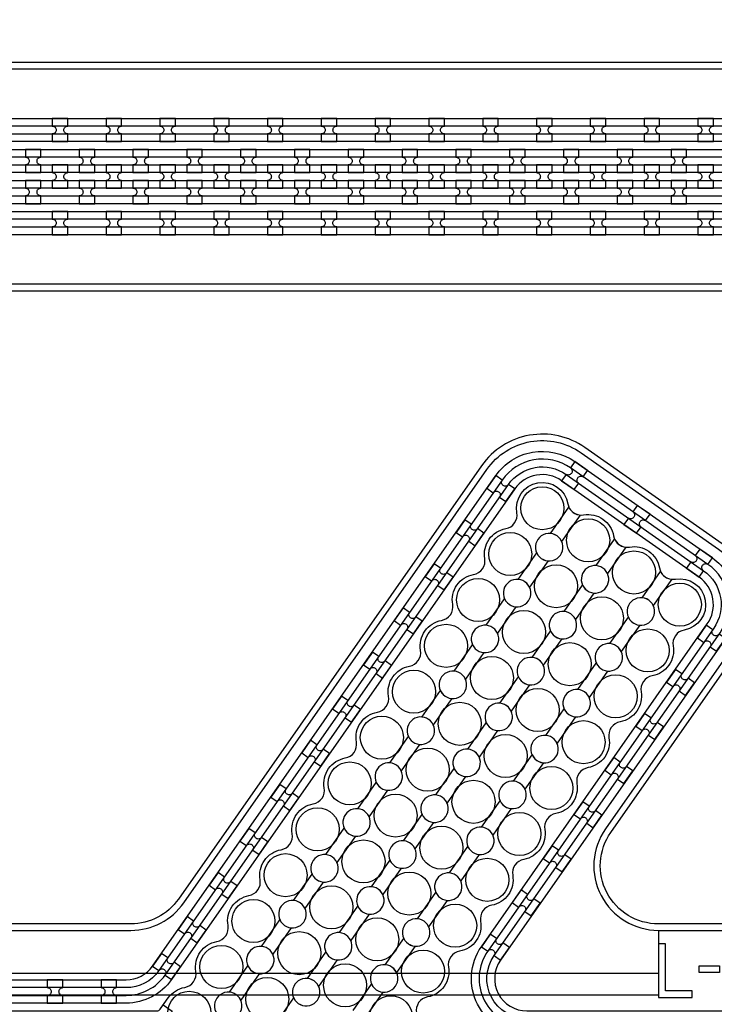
# Model space of a CAD drawing. Extents: x -63500 to 63500, y -63500 to 63500.
# Tile 182 of 256: x -19362 to -16134, y 25807 to 30378. Entities that reach past the tile are written whole.
import ezdxf

# ---------------------------------------------------------------- set-up
doc = ezdxf.new("R2010")
doc.units = 13
doc.header["$MEASUREMENT"] = 0
for name, color, linetype in [('1_Metal', 2, 'Continuous'), ('2_Electrodes', 5, 'Continuous'), ('3_Outline', 4, 'Continuous')]:
    doc.layers.add(name, color=color, linetype=linetype)

msp = doc.modelspace()

# ---------------------------------------------------------------- linework, layer by layer
for p, q in [((-16394.3, 26150), (-16394.3, 25950)), ((-16394.3, 25950), (-23944.8, 25950)), ((-16394.3, 25950), (-16394.3, 25850)), ((-24415.8, 25850), (-16394.3, 25850))]:
    msp.add_line(p, q)
for radius in [50000, 47500, 45000]:
    msp.add_circle((0, 0), radius)
at = {"layer": '1_Metal'}
for points in [[(-50000, 0, -1), (50000, 0), (51000, 0, 1), (-51000, 0)], [(-19138.6, 29920), (-19210.6, 29920), (-19210.6, 29884, -0.414214), (-19192.6, 29866), (-19192.6, 29866, -0.414214), (-19210.6, 29848), (-19210.6, 29812), (-19138.6, 29812), (-19138.6, 29848, -0.414214), (-19156.6, 29866), (-19156.6, 29866, -0.414214), (-19138.6, 29884)], [(-18888.6, 29920), (-18960.6, 29920), (-18960.6, 29884, -0.414214), (-18942.6, 29866), (-18942.6, 29866, -0.414214), (-18960.6, 29848), (-18960.6, 29812), (-18888.6, 29812), (-18888.6, 29848, -0.414214), (-18906.6, 29866), (-18906.6, 29866, -0.414214), (-18888.6, 29884)], [(-18638.6, 29920), (-18710.6, 29920), (-18710.6, 29884, -0.414214), (-18692.6, 29866), (-18692.6, 29866, -0.414214), (-18710.6, 29848), (-18710.6, 29812), (-18638.6, 29812), (-18638.6, 29848, -0.414214), (-18656.6, 29866), (-18656.6, 29866, -0.414214), (-18638.6, 29884)], [(-18388.6, 29920), (-18460.6, 29920), (-18460.6, 29884, -0.414214), (-18442.6, 29866), (-18442.6, 29866, -0.414214), (-18460.6, 29848), (-18460.6, 29812), (-18388.6, 29812), (-18388.6, 29848, -0.414214), (-18406.6, 29866), (-18406.6, 29866, -0.414214), (-18388.6, 29884)], [(-18138.6, 29920), (-18210.6, 29920), (-18210.6, 29884, -0.414214), (-18192.6, 29866), (-18192.6, 29866, -0.414214), (-18210.6, 29848), (-18210.6, 29812), (-18138.6, 29812), (-18138.6, 29848, -0.414214), (-18156.6, 29866), (-18156.6, 29866, -0.414214), (-18138.6, 29884)], [(-17888.6, 29920), (-17960.6, 29920), (-17960.6, 29884, -0.414214), (-17942.6, 29866), (-17942.6, 29866, -0.414214), (-17960.6, 29848), (-17960.6, 29812), (-17888.6, 29812), (-17888.6, 29848, -0.414214), (-17906.6, 29866), (-17906.6, 29866, -0.414214), (-17888.6, 29884)], [(-17638.6, 29920), (-17710.6, 29920), (-17710.6, 29884, -0.414214), (-17692.6, 29866), (-17692.6, 29866, -0.414214), (-17710.6, 29848), (-17710.6, 29812), (-17638.6, 29812), (-17638.6, 29848, -0.414214), (-17656.6, 29866), (-17656.6, 29866, -0.414214), (-17638.6, 29884)], [(-17388.6, 29920), (-17460.6, 29920), (-17460.6, 29884, -0.414214), (-17442.6, 29866), (-17442.6, 29866, -0.414214), (-17460.6, 29848), (-17460.6, 29812), (-17388.6, 29812), (-17388.6, 29848, -0.414214), (-17406.6, 29866), (-17406.6, 29866, -0.414214), (-17388.6, 29884)], [(-17138.6, 29920), (-17210.6, 29920), (-17210.6, 29884, -0.414214), (-17192.6, 29866), (-17192.6, 29866, -0.414214), (-17210.6, 29848), (-17210.6, 29812), (-17138.6, 29812), (-17138.6, 29848, -0.414214), (-17156.6, 29866), (-17156.6, 29866, -0.414214), (-17138.6, 29884)], [(-16888.6, 29920), (-16960.6, 29920), (-16960.6, 29884, -0.414214), (-16942.6, 29866), (-16942.6, 29866, -0.414214), (-16960.6, 29848), (-16960.6, 29812), (-16888.6, 29812), (-16888.6, 29848, -0.414214), (-16906.6, 29866), (-16906.6, 29866, -0.414214), (-16888.6, 29884)], [(-16638.6, 29920), (-16710.6, 29920), (-16710.6, 29884, -0.414214), (-16692.6, 29866), (-16692.6, 29866, -0.414214), (-16710.6, 29848), (-16710.6, 29812), (-16638.6, 29812), (-16638.6, 29848, -0.414214), (-16656.6, 29866), (-16656.6, 29866, -0.414214), (-16638.6, 29884)], [(-16388.6, 29920), (-16460.6, 29920), (-16460.6, 29884, -0.414214), (-16442.6, 29866), (-16442.6, 29866, -0.414214), (-16460.6, 29848), (-16460.6, 29812), (-16388.6, 29812), (-16388.6, 29848, -0.414214), (-16406.6, 29866), (-16406.6, 29866, -0.414214), (-16388.6, 29884)], [(-16138.6, 29920), (-16210.6, 29920), (-16210.6, 29884, -0.414214), (-16192.6, 29866), (-16192.6, 29866, -0.414214), (-16210.6, 29848), (-16210.6, 29812), (-16138.6, 29812), (-16138.6, 29848, -0.414214), (-16156.6, 29866), (-16156.6, 29866, -0.414214), (-16138.6, 29884)], [(10487.8, 29740), (10085.9, 29740), (-20108.6, 29740, 0.414214), (-21948.6, 27900), (-21948.6, 27400, 0.414214), (-20108.6, 25560), (-18875.7, 25560, 0.244698), (-18860.9, 25567.7), (-18819.6, 25538.8), (-18884.1, 25446.5), (-18925.1, 25475.2), (-18910.7, 25495.7, 0.606815), (-18925.5, 25524), (-20108.7, 25524, -0.414214), (-21984.7, 27400), (-21984.7, 27900, -0.414214), (-20108.7, 29776), (10085.9, 29776), (10487.8, 29776)], [(-19335.6, 29668), (-19263.6, 29668), (-19263.6, 29704, -0.414214), (-19281.6, 29722), (-19281.6, 29722, -0.414214), (-19263.6, 29740), (-19263.6, 29776), (-19335.6, 29776), (-19335.6, 29740, -0.414214), (-19317.6, 29722), (-19317.6, 29722, -0.414214), (-19335.6, 29704), (-19335.6, 29668)], [(-19085.6, 29668), (-19013.6, 29668), (-19013.6, 29704, -0.414214), (-19031.6, 29722), (-19031.6, 29722, -0.414214), (-19013.6, 29740), (-19013.6, 29776), (-19085.6, 29776), (-19085.6, 29740, -0.414214), (-19067.6, 29722), (-19067.6, 29722, -0.414214), (-19085.6, 29704), (-19085.6, 29668)], [(-18835.6, 29668), (-18763.6, 29668), (-18763.6, 29704, -0.414214), (-18781.6, 29722), (-18781.6, 29722, -0.414214), (-18763.6, 29740), (-18763.6, 29776), (-18835.6, 29776), (-18835.6, 29740, -0.414214), (-18817.6, 29722), (-18817.6, 29722, -0.414214), (-18835.6, 29704), (-18835.6, 29668)], [(-18585.6, 29668), (-18513.6, 29668), (-18513.6, 29704, -0.414214), (-18531.6, 29722), (-18531.6, 29722, -0.414214), (-18513.6, 29740), (-18513.6, 29776), (-18585.6, 29776), (-18585.6, 29740, -0.414214), (-18567.6, 29722), (-18567.6, 29722, -0.414214), (-18585.6, 29704), (-18585.6, 29668)], [(-18335.6, 29668), (-18263.6, 29668), (-18263.6, 29704, -0.414214), (-18281.6, 29722), (-18281.6, 29722, -0.414214), (-18263.6, 29740), (-18263.6, 29776), (-18335.6, 29776), (-18335.6, 29740, -0.414214), (-18317.6, 29722), (-18317.6, 29722, -0.414214), (-18335.6, 29704), (-18335.6, 29668)], [(-18085.6, 29668), (-18013.6, 29668), (-18013.6, 29704, -0.414214), (-18031.6, 29722), (-18031.6, 29722, -0.414214), (-18013.6, 29740), (-18013.6, 29776), (-18085.6, 29776), (-18085.6, 29740, -0.414214), (-18067.6, 29722), (-18067.6, 29722, -0.414214), (-18085.6, 29704), (-18085.6, 29668)], [(-17835.6, 29668), (-17763.6, 29668), (-17763.6, 29704, -0.414214), (-17781.6, 29722), (-17781.6, 29722, -0.414214), (-17763.6, 29740), (-17763.6, 29776), (-17835.6, 29776), (-17835.6, 29740, -0.414214), (-17817.6, 29722), (-17817.6, 29722, -0.414214), (-17835.6, 29704), (-17835.6, 29668)], [(-17585.6, 29668), (-17513.6, 29668), (-17513.6, 29704, -0.414214), (-17531.6, 29722), (-17531.6, 29722, -0.414214), (-17513.6, 29740), (-17513.6, 29776), (-17585.6, 29776), (-17585.6, 29740, -0.414214), (-17567.6, 29722), (-17567.6, 29722, -0.414214), (-17585.6, 29704), (-17585.6, 29668)], [(-17335.6, 29668), (-17263.6, 29668), (-17263.6, 29704, -0.414214), (-17281.6, 29722), (-17281.6, 29722, -0.414214), (-17263.6, 29740), (-17263.6, 29776), (-17335.6, 29776), (-17335.6, 29740, -0.414214), (-17317.6, 29722), (-17317.6, 29722, -0.414214), (-17335.6, 29704), (-17335.6, 29668)], [(-17085.6, 29668), (-17013.6, 29668), (-17013.6, 29704, -0.414214), (-17031.6, 29722), (-17031.6, 29722, -0.414214), (-17013.6, 29740), (-17013.6, 29776), (-17085.6, 29776), (-17085.6, 29740, -0.414214), (-17067.6, 29722), (-17067.6, 29722, -0.414214), (-17085.6, 29704), (-17085.6, 29668)], [(-16835.6, 29668), (-16763.6, 29668), (-16763.6, 29704, -0.414214), (-16781.6, 29722), (-16781.6, 29722, -0.414214), (-16763.6, 29740), (-16763.6, 29776), (-16835.6, 29776), (-16835.6, 29740, -0.414214), (-16817.6, 29722), (-16817.6, 29722, -0.414214), (-16835.6, 29704), (-16835.6, 29668)], [(-16585.6, 29668), (-16513.6, 29668), (-16513.6, 29704, -0.414214), (-16531.6, 29722), (-16531.6, 29722, -0.414214), (-16513.6, 29740), (-16513.6, 29776), (-16585.6, 29776), (-16585.6, 29740, -0.414214), (-16567.6, 29722), (-16567.6, 29722, -0.414214), (-16585.6, 29704), (-16585.6, 29668)], [(-16335.6, 29668), (-16263.6, 29668), (-16263.6, 29704, -0.414214), (-16281.6, 29722), (-16281.6, 29722, -0.414214), (-16263.6, 29740), (-16263.6, 29776), (-16335.6, 29776), (-16335.6, 29740, -0.414214), (-16317.6, 29722), (-16317.6, 29722, -0.414214), (-16335.6, 29704), (-16335.6, 29668)], [(10487.8, 29668), (10085.9, 29668), (-20108.6, 29668, 0.414214), (-21876.6, 27900), (-21876.6, 27400, 0.414214), (-20108.6, 25632), (-18824.5, 25632, 0.244698), (-18809.8, 25639.7), (-18768.9, 25611.1), (-18819.6, 25538.8), (-18860.9, 25567.7, 0.606815), (-18875.7, 25596), (-20108.6, 25596, -0.414214), (-21912.6, 27400), (-21912.6, 27900, -0.414214), (-20108.6, 29704), (10085.9, 29704), (10487.8, 29704)], [(-19210.6, 29596), (-19138.6, 29596), (-19138.6, 29632, -0.414214), (-19156.6, 29650), (-19156.6, 29650, -0.414214), (-19138.6, 29668), (-19138.6, 29704), (-19210.6, 29704), (-19210.6, 29668, -0.414214), (-19192.6, 29650), (-19192.6, 29650, -0.414214), (-19210.6, 29632), (-19210.6, 29596)], [(-18960.6, 29596), (-18888.6, 29596), (-18888.6, 29632, -0.414214), (-18906.6, 29650), (-18906.6, 29650, -0.414214), (-18888.6, 29668), (-18888.6, 29704), (-18960.6, 29704), (-18960.6, 29668, -0.414214), (-18942.6, 29650), (-18942.6, 29650, -0.414214), (-18960.6, 29632), (-18960.6, 29596)], [(-18710.6, 29596), (-18638.6, 29596), (-18638.6, 29632, -0.414214), (-18656.6, 29650), (-18656.6, 29650, -0.414214), (-18638.6, 29668), (-18638.6, 29704), (-18710.6, 29704), (-18710.6, 29668, -0.414214), (-18692.6, 29650), (-18692.6, 29650, -0.414214), (-18710.6, 29632), (-18710.6, 29596)], [(-18460.6, 29596), (-18388.6, 29596), (-18388.6, 29632, -0.414214), (-18406.6, 29650), (-18406.6, 29650, -0.414214), (-18388.6, 29668), (-18388.6, 29704), (-18460.6, 29704), (-18460.6, 29668, -0.414214), (-18442.6, 29650), (-18442.6, 29650, -0.414214), (-18460.6, 29632), (-18460.6, 29596)], [(-18210.6, 29596), (-18138.6, 29596), (-18138.6, 29632, -0.414214), (-18156.6, 29650), (-18156.6, 29650, -0.414214), (-18138.6, 29668), (-18138.6, 29704), (-18210.6, 29704), (-18210.6, 29668, -0.414214), (-18192.6, 29650), (-18192.6, 29650, -0.414214), (-18210.6, 29632), (-18210.6, 29596)], [(-17960.6, 29596), (-17888.6, 29596), (-17888.6, 29632, -0.414214), (-17906.6, 29650), (-17906.6, 29650, -0.414214), (-17888.6, 29668), (-17888.6, 29704), (-17960.6, 29704), (-17960.6, 29668, -0.414214), (-17942.6, 29650), (-17942.6, 29650, -0.414214), (-17960.6, 29632), (-17960.6, 29596)], [(-17710.6, 29596), (-17638.6, 29596), (-17638.6, 29632, -0.414214), (-17656.6, 29650), (-17656.6, 29650, -0.414214), (-17638.6, 29668), (-17638.6, 29704), (-17710.6, 29704), (-17710.6, 29668, -0.414214), (-17692.6, 29650), (-17692.6, 29650, -0.414214), (-17710.6, 29632), (-17710.6, 29596)], [(-17460.6, 29596), (-17388.6, 29596), (-17388.6, 29632, -0.414214), (-17406.6, 29650), (-17406.6, 29650, -0.414214), (-17388.6, 29668), (-17388.6, 29704), (-17460.6, 29704), (-17460.6, 29668, -0.414214), (-17442.6, 29650), (-17442.6, 29650, -0.414214), (-17460.6, 29632), (-17460.6, 29596)], [(-17210.6, 29596), (-17138.6, 29596), (-17138.6, 29632, -0.414214), (-17156.6, 29650), (-17156.6, 29650, -0.414214), (-17138.6, 29668), (-17138.6, 29704), (-17210.6, 29704), (-17210.6, 29668, -0.414214), (-17192.6, 29650), (-17192.6, 29650, -0.414214), (-17210.6, 29632), (-17210.6, 29596)], [(-16960.6, 29596), (-16888.6, 29596), (-16888.6, 29632, -0.414214), (-16906.6, 29650), (-16906.6, 29650, -0.414214), (-16888.6, 29668), (-16888.6, 29704), (-16960.6, 29704), (-16960.6, 29668, -0.414214), (-16942.6, 29650), (-16942.6, 29650, -0.414214), (-16960.6, 29632), (-16960.6, 29596)], [(-16710.6, 29596), (-16638.6, 29596), (-16638.6, 29632, -0.414214), (-16656.6, 29650), (-16656.6, 29650, -0.414214), (-16638.6, 29668), (-16638.6, 29704), (-16710.6, 29704), (-16710.6, 29668, -0.414214), (-16692.6, 29650), (-16692.6, 29650, -0.414214), (-16710.6, 29632), (-16710.6, 29596)], [(-16460.6, 29596), (-16388.6, 29596), (-16388.6, 29632, -0.414214), (-16406.6, 29650), (-16406.6, 29650, -0.414214), (-16388.6, 29668), (-16388.6, 29704), (-16460.6, 29704), (-16460.6, 29668, -0.414214), (-16442.6, 29650), (-16442.6, 29650, -0.414214), (-16460.6, 29632), (-16460.6, 29596)], [(-16210.6, 29596), (-16138.6, 29596), (-16138.6, 29632, -0.414214), (-16156.6, 29650), (-16156.6, 29650, -0.414214), (-16138.6, 29668), (-16138.6, 29704), (-16210.6, 29704), (-16210.6, 29668, -0.414214), (-16192.6, 29650), (-16192.6, 29650, -0.414214), (-16210.6, 29632), (-16210.6, 29596)], [(10487.8, 29596), (10085.9, 29596), (-20108.6, 29596, 0.414214), (-21804.6, 27900), (-21804.6, 27400, 0.414214), (-20108.6, 25704), (-18774.3, 25704, 0.244698), (-18759.5, 25711.7), (-18718.6, 25683), (-18768.9, 25611.1), (-18809.8, 25639.7, 0.606815), (-18824.5, 25668), (-20108.6, 25668, -0.414214), (-21840.6, 27400), (-21840.6, 27900, -0.414214), (-20108.6, 29632), (10085.9, 29632), (10487.8, 29632)], [(-19335.6, 29632), (-19335.6, 29596, -0.414214), (-19317.6, 29578), (-19317.6, 29578, -0.414214), (-19335.6, 29560), (-19335.6, 29524), (-19263.6, 29524), (-19263.6, 29560, -0.414214), (-19281.6, 29578), (-19281.6, 29578, -0.414214), (-19263.6, 29596), (-19263.6, 29632)], [(-19085.6, 29632), (-19085.6, 29596, -0.414214), (-19067.6, 29578), (-19067.6, 29578, -0.414214), (-19085.6, 29560), (-19085.6, 29524), (-19013.6, 29524), (-19013.6, 29560, -0.414214), (-19031.6, 29578), (-19031.6, 29578, -0.414214), (-19013.6, 29596), (-19013.6, 29632)], [(-18835.6, 29632), (-18835.6, 29596, -0.414214), (-18817.6, 29578), (-18817.6, 29578, -0.414214), (-18835.6, 29560), (-18835.6, 29524), (-18763.6, 29524), (-18763.6, 29560, -0.414214), (-18781.6, 29578), (-18781.6, 29578, -0.414214), (-18763.6, 29596), (-18763.6, 29632)], [(-18585.6, 29632), (-18585.6, 29596, -0.414214), (-18567.6, 29578), (-18567.6, 29578, -0.414214), (-18585.6, 29560), (-18585.6, 29524), (-18513.6, 29524), (-18513.6, 29560, -0.414214), (-18531.6, 29578), (-18531.6, 29578, -0.414214), (-18513.6, 29596), (-18513.6, 29632)], [(-18335.6, 29632), (-18335.6, 29596, -0.414214), (-18317.6, 29578), (-18317.6, 29578, -0.414214), (-18335.6, 29560), (-18335.6, 29524), (-18263.6, 29524), (-18263.6, 29560, -0.414214), (-18281.6, 29578), (-18281.6, 29578, -0.414214), (-18263.6, 29596), (-18263.6, 29632)], [(-18085.6, 29632), (-18085.6, 29596, -0.414214), (-18067.6, 29578), (-18067.6, 29578, -0.414214), (-18085.6, 29560), (-18085.6, 29524), (-18013.6, 29524), (-18013.6, 29560, -0.414214), (-18031.6, 29578), (-18031.6, 29578, -0.414214), (-18013.6, 29596), (-18013.6, 29632)], [(-17835.6, 29632), (-17835.6, 29596, -0.414214), (-17817.6, 29578), (-17817.6, 29578, -0.414214), (-17835.6, 29560), (-17835.6, 29524), (-17763.6, 29524), (-17763.6, 29560, -0.414214), (-17781.6, 29578), (-17781.6, 29578, -0.414214), (-17763.6, 29596), (-17763.6, 29632)], [(-17585.6, 29632), (-17585.6, 29596, -0.414214), (-17567.6, 29578), (-17567.6, 29578, -0.414214), (-17585.6, 29560), (-17585.6, 29524), (-17513.6, 29524), (-17513.6, 29560, -0.414214), (-17531.6, 29578), (-17531.6, 29578, -0.414214), (-17513.6, 29596), (-17513.6, 29632)], [(-17335.6, 29632), (-17335.6, 29596, -0.414214), (-17317.6, 29578), (-17317.6, 29578, -0.414214), (-17335.6, 29560), (-17335.6, 29524), (-17263.6, 29524), (-17263.6, 29560, -0.414214), (-17281.6, 29578), (-17281.6, 29578, -0.414214), (-17263.6, 29596), (-17263.6, 29632)], [(-17085.6, 29632), (-17085.6, 29596, -0.414214), (-17067.6, 29578), (-17067.6, 29578, -0.414214), (-17085.6, 29560), (-17085.6, 29524), (-17013.6, 29524), (-17013.6, 29560, -0.414214), (-17031.6, 29578), (-17031.6, 29578, -0.414214), (-17013.6, 29596), (-17013.6, 29632)], [(-16835.6, 29632), (-16835.6, 29596, -0.414214), (-16817.6, 29578), (-16817.6, 29578, -0.414214), (-16835.6, 29560), (-16835.6, 29524), (-16763.6, 29524), (-16763.6, 29560, -0.414214), (-16781.6, 29578), (-16781.6, 29578, -0.414214), (-16763.6, 29596), (-16763.6, 29632)], [(-16585.6, 29632), (-16585.6, 29596, -0.414214), (-16567.6, 29578), (-16567.6, 29578, -0.414214), (-16585.6, 29560), (-16585.6, 29524), (-16513.6, 29524), (-16513.6, 29560, -0.414214), (-16531.6, 29578), (-16531.6, 29578, -0.414214), (-16513.6, 29596), (-16513.6, 29632)], [(-16335.6, 29632), (-16335.6, 29596, -0.414214), (-16317.6, 29578), (-16317.6, 29578, -0.414214), (-16335.6, 29560), (-16335.6, 29524), (-16263.6, 29524), (-16263.6, 29560, -0.414214), (-16281.6, 29578), (-16281.6, 29578, -0.414214), (-16263.6, 29596), (-16263.6, 29632)], [(10487.8, 29524), (10085.9, 29524), (10085.9, 29524), (-20108.7, 29524, 0.414214), (-21732.7, 27900), (-21732.7, 27400, 0.414214), (-20108.7, 25776), (-18723.8, 25776, 0.244698), (-18709.1, 25783.7), (-18694.7, 25804.2), (-18653.8, 25775.5), (-18718.6, 25683), (-18759.5, 25711.7, 0.606815), (-18774.3, 25740), (-20108.6, 25740, -0.414214), (-21768.6, 27400), (-21768.6, 27900, -0.414214), (-20108.6, 29560), (10085.9, 29560), (10487.8, 29560)], [(-19138.7, 29488), (-19210.7, 29488), (-19210.7, 29452, -0.414214), (-19192.7, 29434), (-19192.7, 29434, -0.414214), (-19210.7, 29416), (-19210.7, 29380), (-19138.7, 29380), (-19138.7, 29416, -0.414214), (-19156.7, 29434), (-19156.7, 29434, -0.414214), (-19138.7, 29452)], [(-18888.7, 29488), (-18960.7, 29488), (-18960.7, 29452, -0.414214), (-18942.7, 29434), (-18942.7, 29434, -0.414214), (-18960.7, 29416), (-18960.7, 29380), (-18888.7, 29380), (-18888.7, 29416, -0.414214), (-18906.7, 29434), (-18906.7, 29434, -0.414214), (-18888.7, 29452)], [(-18638.7, 29488), (-18710.7, 29488), (-18710.7, 29452, -0.414214), (-18692.7, 29434), (-18692.7, 29434, -0.414214), (-18710.7, 29416), (-18710.7, 29380), (-18638.7, 29380), (-18638.7, 29416, -0.414214), (-18656.7, 29434), (-18656.7, 29434, -0.414214), (-18638.7, 29452)], [(-18388.7, 29488), (-18460.7, 29488), (-18460.7, 29452, -0.414214), (-18442.7, 29434), (-18442.7, 29434, -0.414214), (-18460.7, 29416), (-18460.7, 29380), (-18388.7, 29380), (-18388.7, 29416, -0.414214), (-18406.7, 29434), (-18406.7, 29434, -0.414214), (-18388.7, 29452)], [(-18138.7, 29488), (-18210.7, 29488), (-18210.7, 29452, -0.414214), (-18192.7, 29434), (-18192.7, 29434, -0.414214), (-18210.7, 29416), (-18210.7, 29380), (-18138.7, 29380), (-18138.7, 29416, -0.414214), (-18156.7, 29434), (-18156.7, 29434, -0.414214), (-18138.7, 29452)], [(-17888.7, 29488), (-17960.7, 29488), (-17960.7, 29452, -0.414214), (-17942.7, 29434), (-17942.7, 29434, -0.414214), (-17960.7, 29416), (-17960.7, 29380), (-17888.7, 29380), (-17888.7, 29416, -0.414214), (-17906.7, 29434), (-17906.7, 29434, -0.414214), (-17888.7, 29452)], [(-17638.7, 29488), (-17710.7, 29488), (-17710.7, 29452, -0.414214), (-17692.7, 29434), (-17692.7, 29434, -0.414214), (-17710.7, 29416), (-17710.7, 29380), (-17638.7, 29380), (-17638.7, 29416, -0.414214), (-17656.7, 29434), (-17656.7, 29434, -0.414214), (-17638.7, 29452)], [(-17388.7, 29488), (-17460.7, 29488), (-17460.7, 29452, -0.414214), (-17442.7, 29434), (-17442.7, 29434, -0.414214), (-17460.7, 29416), (-17460.7, 29380), (-17388.7, 29380), (-17388.7, 29416, -0.414214), (-17406.7, 29434), (-17406.7, 29434, -0.414214), (-17388.7, 29452)], [(-17138.7, 29488), (-17210.7, 29488), (-17210.7, 29452, -0.414214), (-17192.7, 29434), (-17192.7, 29434, -0.414214), (-17210.7, 29416), (-17210.7, 29380), (-17138.7, 29380), (-17138.7, 29416, -0.414214), (-17156.7, 29434), (-17156.7, 29434, -0.414214), (-17138.7, 29452)], [(-16888.7, 29488), (-16960.7, 29488), (-16960.7, 29452, -0.414214), (-16942.7, 29434), (-16942.7, 29434, -0.414214), (-16960.7, 29416), (-16960.7, 29380), (-16888.7, 29380), (-16888.7, 29416, -0.414214), (-16906.7, 29434), (-16906.7, 29434, -0.414214), (-16888.7, 29452)], [(-16638.7, 29488), (-16710.7, 29488), (-16710.7, 29452, -0.414214), (-16692.7, 29434), (-16692.7, 29434, -0.414214), (-16710.7, 29416), (-16710.7, 29380), (-16638.7, 29380), (-16638.7, 29416, -0.414214), (-16656.7, 29434), (-16656.7, 29434, -0.414214), (-16638.7, 29452)], [(-16388.7, 29488), (-16460.7, 29488), (-16460.7, 29452, -0.414214), (-16442.7, 29434), (-16442.7, 29434, -0.414214), (-16460.7, 29416), (-16460.7, 29380), (-16388.7, 29380), (-16388.7, 29416, -0.414214), (-16406.7, 29434), (-16406.7, 29434, -0.414214), (-16388.7, 29452)], [(-16138.7, 29488), (-16210.7, 29488), (-16210.7, 29452, -0.414214), (-16192.7, 29434), (-16192.7, 29434, -0.414214), (-16210.7, 29416), (-16210.7, 29380), (-16138.7, 29380), (-16138.7, 29416, -0.414214), (-16156.7, 29434), (-16156.7, 29434, -0.414214), (-16138.7, 29452)], [(-16723.3, 28285), (-16782.3, 28326.3), (-16802.9, 28296.8, -0.414214), (-16798.5, 28271.7), (-16798.5, 28271.7, -0.414214), (-16823.6, 28267.3), (-16844.2, 28237.8), (-16785.2, 28196.5), (-16764.6, 28226, -0.414214), (-16769, 28251.1), (-16769, 28251.1, -0.414214), (-16743.9, 28255.5)], [(-17150, 28261.4), (-17191.3, 28202.5), (-17161.8, 28181.8, -0.414214), (-17136.7, 28186.2), (-17136.7, 28186.2, -0.414214), (-17132.3, 28161.2), (-17102.8, 28140.5), (-17061.5, 28199.5), (-17091, 28220.1, -0.414214), (-17116, 28215.7), (-17116, 28215.7, -0.414214), (-17120.5, 28240.8)], [(-16433.3, 28081.9), (-16492.3, 28123.2), (-16512.9, 28093.7, -0.414214), (-16508.5, 28068.7), (-16508.5, 28068.7, -0.414214), (-16533.6, 28064.2), (-16554.2, 28034.8), (-16495.3, 27993.5), (-16474.6, 28022.9, -0.414214), (-16479, 28048), (-16479, 28048, -0.414214), (-16454, 28052.4)], [(-17293.3, 28056.6), (-17334.6, 27997.7), (-17305.2, 27977, -0.414214), (-17280.1, 27981.4), (-17280.1, 27981.4, -0.414214), (-17275.7, 27956.4), (-17246.2, 27935.7), (-17204.9, 27994.7), (-17234.4, 28015.3, -0.414214), (-17259.4, 28010.9), (-17259.4, 28010.9, -0.414214), (-17263.9, 28036)], [(-16143.3, 27878.9), (-16202.3, 27920.2), (-16223, 27890.7, -0.414214), (-16218.5, 27865.6), (-16218.5, 27865.6, -0.414214), (-16243.6, 27861.2), (-16264.3, 27831.7), (-16205.3, 27790.4), (-16184.6, 27819.9, -0.414214), (-16189.1, 27845), (-16189.1, 27845, -0.414214), (-16164, 27849.4)], [(-17436.7, 27851.9), (-17478, 27792.9), (-17448.5, 27772.2, -0.414214), (-17423.5, 27776.7), (-17423.5, 27776.7, -0.414214), (-17419.1, 27751.6), (-17389.6, 27730.9), (-17348.3, 27789.9), (-17377.8, 27810.6, -0.414214), (-17402.8, 27806.1), (-17402.8, 27806.1, -0.414214), (-17407.3, 27831.2)], [(-17580.1, 27647.1), (-17621.4, 27588.1), (-17591.9, 27567.4, -0.414214), (-17566.9, 27571.9), (-17566.9, 27571.9, -0.414214), (-17562.5, 27546.8), (-17533, 27526.1), (-17491.7, 27585.1), (-17521.2, 27605.8, -0.414214), (-17546.2, 27601.4), (-17546.2, 27601.4, -0.414214), (-17550.6, 27626.4)], [(-16171.6, 27566.5), (-16212.9, 27507.5), (-16183.4, 27486.9, -0.414214), (-16158.4, 27491.3), (-16158.4, 27491.3, -0.414214), (-16153.9, 27466.2), (-16124.4, 27445.6), (-16083.1, 27504.6), (-16112.6, 27525.2, -0.414214), (-16137.7, 27520.8), (-16137.7, 27520.8, -0.414214), (-16142.1, 27545.9)], [(-17723.5, 27442.3), (-17764.8, 27383.3), (-17735.3, 27362.7, -0.414214), (-17710.3, 27367.1), (-17710.3, 27367.1, -0.414214), (-17705.8, 27342), (-17676.4, 27321.4), (-17635.1, 27380.3), (-17664.6, 27401, -0.414214), (-17689.6, 27396.6), (-17689.6, 27396.6, -0.414214), (-17694, 27421.6)], [(-16315, 27361.7), (-16356.3, 27302.7), (-16326.8, 27282.1, -0.414214), (-16301.7, 27286.5), (-16301.7, 27286.5, -0.414214), (-16297.3, 27261.4), (-16267.8, 27240.8), (-16226.5, 27299.8), (-16256, 27320.4, -0.414214), (-16281.1, 27316), (-16281.1, 27316, -0.414214), (-16285.5, 27341.1)], [(-17866.9, 27237.5), (-17908.2, 27178.5), (-17878.7, 27157.9, -0.414214), (-17853.7, 27162.3), (-17853.7, 27162.3, -0.414214), (-17849.2, 27137.2), (-17819.8, 27116.6), (-17778.5, 27175.5), (-17807.9, 27196.2, -0.414214), (-17833, 27191.8), (-17833, 27191.8, -0.414214), (-17837.4, 27216.8)], [(-16458.4, 27156.9), (-16499.7, 27098), (-16470.2, 27077.3, -0.414214), (-16445.1, 27081.7), (-16445.1, 27081.7, -0.414214), (-16440.7, 27056.7), (-16411.2, 27036), (-16369.9, 27095), (-16399.4, 27115.6, -0.414214), (-16424.5, 27111.2), (-16424.5, 27111.2, -0.414214), (-16428.9, 27136.3)], [(-18010.3, 27032.7), (-18051.6, 26973.7), (-18022.1, 26953.1, -0.414214), (-17997.1, 26957.5), (-17997.1, 26957.5, -0.414214), (-17992.6, 26932.4), (-17963.1, 26911.8), (-17921.8, 26970.8), (-17951.3, 26991.4, -0.414214), (-17976.4, 26987), (-17976.4, 26987, -0.414214), (-17980.8, 27012.1)], [(-16601.8, 26952.1), (-16643.1, 26893.2), (-16613.6, 26872.5, -0.414214), (-16588.5, 26876.9), (-16588.5, 26876.9, -0.414214), (-16584.1, 26851.9), (-16554.6, 26831.2), (-16513.3, 26890.2), (-16542.8, 26910.8, -0.414214), (-16567.9, 26906.4), (-16567.9, 26906.4, -0.414214), (-16572.3, 26931.5)], [(-18153.7, 26827.9), (-18195, 26768.9), (-18165.5, 26748.3, -0.414214), (-18140.5, 26752.7), (-18140.5, 26752.7, -0.414214), (-18136, 26727.6), (-18106.5, 26707), (-18065.2, 26766), (-18094.7, 26786.6, -0.414214), (-18119.8, 26782.2), (-18119.8, 26782.2, -0.414214), (-18124.2, 26807.3)], [(-16745.2, 26747.4), (-16786.5, 26688.4), (-16757, 26667.7, -0.414214), (-16731.9, 26672.1), (-16731.9, 26672.1, -0.414214), (-16727.5, 26647.1), (-16698, 26626.4), (-16656.7, 26685.4), (-16686.2, 26706.1, -0.414214), (-16711.3, 26701.6), (-16711.3, 26701.6, -0.414214), (-16715.7, 26726.7)], [(-18297.1, 26623.1), (-18338.4, 26564.2), (-18308.9, 26543.5, -0.414214), (-18283.8, 26547.9), (-18283.8, 26547.9, -0.414214), (-18279.4, 26522.9), (-18249.9, 26502.2), (-18208.6, 26561.2), (-18238.1, 26581.8, -0.414214), (-18263.2, 26577.4), (-18263.2, 26577.4, -0.414214), (-18267.6, 26602.5)], [(-16888.6, 26542.6), (-16929.9, 26483.6), (-16900.4, 26462.9, -0.414214), (-16875.3, 26467.4), (-16875.3, 26467.4, -0.414214), (-16870.9, 26442.3), (-16841.4, 26421.6), (-16800.1, 26480.6), (-16829.6, 26501.3, -0.414214), (-16854.7, 26496.8), (-16854.7, 26496.8, -0.414214), (-16859.1, 26521.9)], [(-18440.5, 26418.3), (-18481.8, 26359.4), (-18452.3, 26338.7, -0.414214), (-18427.2, 26343.1), (-18427.2, 26343.1, -0.414214), (-18422.8, 26318.1), (-18393.3, 26297.4), (-18352, 26356.4), (-18381.5, 26377, -0.414214), (-18406.6, 26372.6), (-18406.6, 26372.6, -0.414214), (-18411, 26397.7)], [(-17032, 26337.8), (-17073.3, 26278.8), (-17043.8, 26258.2, -0.414214), (-17018.7, 26262.6), (-17018.7, 26262.6, -0.414214), (-17014.3, 26237.5), (-16984.8, 26216.9), (-16943.5, 26275.8), (-16973, 26296.5, -0.414214), (-16998.1, 26292.1), (-16998.1, 26292.1, -0.414214), (-17002.5, 26317.1)], [(-18583.9, 26213.6), (-18625.2, 26154.6), (-18595.7, 26133.9, -0.414214), (-18570.6, 26138.3), (-18570.6, 26138.3, -0.414214), (-18566.2, 26113.3), (-18536.7, 26092.6), (-18495.4, 26151.6), (-18524.9, 26172.3, -0.414214), (-18550, 26167.8), (-18550, 26167.8, -0.414214), (-18554.4, 26192.9)], [(-17175.4, 26133), (-17216.7, 26074), (-17187.2, 26053.4, -0.414214), (-17162.1, 26057.8), (-17162.1, 26057.8, -0.414214), (-17157.7, 26032.7), (-17128.2, 26012.1), (-17086.9, 26071), (-17116.4, 26091.7, -0.414214), (-17141.5, 26087.3), (-17141.5, 26087.3, -0.414214), (-17145.9, 26112.3)], [(-18703.3, 26043), (-18744.6, 25984), (-18715.1, 25963.3, -0.414214), (-18690.1, 25967.8), (-18690.1, 25967.8, -0.414214), (-18685.7, 25942.7), (-18656.2, 25922), (-18614.9, 25981), (-18644.4, 26001.7, -0.414214), (-18669.4, 25997.3), (-18669.4, 25997.3, -0.414214), (-18673.8, 26022.3)], [(-19161.7, 25920), (-19233.7, 25920), (-19233.7, 25884, -0.414214), (-19215.7, 25866), (-19215.7, 25866, -0.414214), (-19233.7, 25848), (-19233.7, 25812), (-19161.7, 25812), (-19161.7, 25848, -0.414214), (-19179.7, 25866), (-19179.7, 25866, -0.414214), (-19161.7, 25884)], [(-18911.7, 25920), (-18983.7, 25920), (-18983.7, 25884, -0.414214), (-18965.7, 25866), (-18965.7, 25866, -0.414214), (-18983.7, 25848), (-18983.7, 25812), (-18911.7, 25812), (-18911.7, 25848, -0.414214), (-18929.7, 25866), (-18929.7, 25866, -0.414214), (-18911.7, 25884)]]:
    msp.add_lwpolyline(points, format="xyb", close=True, dxfattribs=at)
for points in [[(-10753.2, 25524), (-17391.8, 25524, 0.244698), (-17514.7, 25460.1), (-19210.2, 23038.6, -0.414214), (-19577.9, 22973.8), (-20216.8, 23421.2, -0.414214), (-20281.7, 23788.9), (-19332.8, 25144, 0.606815), (-19455.7, 25380), (-19840.7, 25380), (-20108.7, 25380, -0.414214), (-22128.7, 27400), (-22128.7, 27900, -0.414214), (-20108.7, 29920), (10085.9, 29920)], [(10085.9, 29884), (-20108.6, 29884, 0.414214), (-22092.6, 27900), (-22092.6, 27400, 0.414214), (-20108.6, 25416), (-19455.7, 25416, -0.606815), (-19303.3, 25123.3), (-20247.5, 23774.8), (-20252.2, 23768.2, 0.414214), (-20196.2, 23450.7), (-19557.3, 23003.3, 0.414214), (-19239.7, 23059.3), (-17544.2, 25480.7, -0.244698), (-17391.8, 25560), (-17255.3, 25560), (-10803.6, 25560, 0.606815)], [(-10803.6, 25596), (-17255.3, 25596), (-17391.8, 25596, 0.244698), (-17573.7, 25501.4), (-19269.2, 23079.9, -0.414214), (-19536.6, 23032.8), (-20175.6, 23480.2, -0.414214), (-20222.7, 23747.6), (-20218.1, 23754.2), (-19273.8, 25102.7, 0.606815), (-19455.7, 25452), (-20108.6, 25452, -0.414214), (-22056.6, 27400), (-22056.6, 27900, -0.414214), (-20108.6, 29848), (10085.9, 29848)], [(10085.9, 29812), (-20108.7, 29812, 0.414214), (-22020.7, 27900), (-22020.7, 27400, 0.414214), (-20108.7, 25488), (-19840.7, 25488), (-19455.7, 25488, -0.606815), (-19244.3, 25082), (-20193.2, 23726.9, 0.414214), (-20154.9, 23509.7), (-19516, 23062.3, 0.414214), (-19298.7, 23100.6), (-17603.2, 25522, -0.244698), (-17391.8, 25632), (-17005.3, 25632), (-10853.9, 25632, 0.606815)], [(-10853.9, 25668), (-17005.3, 25668), (-17005.3, 25668, -0.606815), (-17216.7, 26074), (-16167, 27573.1, 0.414214), (-16205.3, 27790.4), (-16844.2, 28237.8, 0.414214), (-17061.5, 28199.5), (-18656.2, 25922, -0.244698), (-18867.5, 25812), (-19840.7, 25812), (-20108.7, 25812, -0.414214), (-21696.7, 27400), (-21696.7, 27900, -0.414214), (-20108.7, 29488), (10085.9, 29488)], [(10085.9, 29452), (-20108.6, 29452, 0.414214), (-21660.6, 27900), (-21660.6, 27400, 0.414214), (-20108.6, 25848), (-18867.5, 25848, 0.244698), (-18685.7, 25942.7), (-17091, 28220.1, -0.414214), (-16823.6, 28267.3), (-16184.6, 27819.9, -0.414214), (-16137.5, 27552.5), (-17187.2, 26053.4, 0.606815), (-17005.3, 25704), (-10905, 25704, 0.606815)], [(-10905, 25740), (-17005.3, 25740, -0.606815), (-17157.7, 26032.7), (-16108, 27531.8, 0.414214), (-16164, 27849.4), (-16802.9, 28296.8, 0.414214), (-17120.5, 28240.8), (-18715.1, 25963.3, -0.244698), (-18867.5, 25884), (-20108.6, 25884, -0.414214), (-21624.6, 27400), (-21624.6, 27900, -0.414214), (-20108.6, 29416), (10085.9, 29415.9)], [(10085.9, 29380), (-20108.7, 29380, 0.414214), (-21588.7, 27900), (-21588.7, 27400, 0.414214), (-20108.7, 25920), (-19840.7, 25920), (-18867.5, 25920, 0.244698), (-18744.6, 25984), (-17150, 28261.4, -0.414214), (-16782.3, 28326.3), (-16143.3, 27878.9, -0.414214), (-16078.5, 27511.2), (-17128.2, 26012.1, 0.606815), (-17005.3, 25776), (-10954.8, 25776, 0.606815)], [(-18709.1, 25783.7), (-18672.4, 25836.1, -0.198912), (-18595, 25885.4, 0.414214), (-18543.2, 25959.4, -0.414214), (-18445.8, 26098.4, 0.414214), (-18394, 26172.4, -0.414214), (-18296.7, 26311.4, 0.414214), (-18244.9, 26385.3, -0.414214), (-18147.6, 26524.4, 0.414214), (-18095.8, 26598.3, -0.414214), (-17998.4, 26737.3, 0.414214), (-17946.7, 26811.3, -0.414214), (-17849.3, 26950.3, 0.414214), (-17797.5, 27024.3, -0.414214), (-17700.2, 27163.3, 0.414214), (-17648.4, 27237.3, -0.414214), (-17551.1, 27376.3, 0.414214), (-17499.3, 27450.2, -0.414214), (-17401.9, 27589.2, 0.414214), (-17350.1, 27663.2, -0.414214), (-17252.8, 27802.2, 0.414214), (-17201, 27876.2, -0.414214), (-17103.7, 28015.2, 0.414214), (-17051.9, 28089.2, -1), (-16815.5, 28130.8, 0.339838), (-16758.1, 28078.3), (-16843.9, 27955.9, 1.734808), (-16907.2, 27865.3), (-16993, 27742.9, 1.734808), (-17056.4, 27652.4), (-17142.1, 27529.9, 1.734808), (-17205.5, 27439.4), (-17291.3, 27316.9, 1.734808), (-17354.6, 27226.4), (-17440.4, 27103.9, 1.734808), (-17503.8, 27013.4), (-17589.5, 26891, 1.734808), (-17652.9, 26800.4), (-17738.6, 26678, 1.734808), (-17802, 26587.5), (-17887.8, 26465, 1.734808), (-17951.2, 26374.5), (-18036.9, 26252, 1.734808), (-18100.3, 26161.5), (-18186, 26039, 1.734808), (-18249.4, 25948.5), (-18335.2, 25826.1, 1.734808), (-18398.5, 25735.5)], [(-18451, 25772.3, 1.734808), (-18387.6, 25862.8), (-18301.8, 25985.2, 1.734808), (-18238.5, 26075.8), (-18152.7, 26198.2, 1.734808), (-18089.3, 26288.7), (-18003.6, 26411.2, 1.734808), (-17940.2, 26501.7), (-17854.5, 26624.2, 1.734808), (-17791.1, 26714.7), (-17705.3, 26837.2, 1.734808), (-17641.9, 26927.7), (-17556.2, 27050.1, 1.734808), (-17492.8, 27140.6), (-17407.1, 27263.1, 1.734808), (-17343.7, 27353.6), (-17257.9, 27476.1, 1.734808), (-17194.6, 27566.6), (-17108.8, 27689.1, 1.734808), (-17045.4, 27779.6), (-16959.7, 27902.1, 1.734808), (-16896.3, 27992.6), (-16810.5, 28115, 0.339838), (-16741.6, 28079.1, -0.414214), (-16602.5, 27981.7, 0.339838), (-16545.1, 27929.2), (-16630.9, 27806.7, 1.734808), (-16694.3, 27716.2), (-16780, 27593.7, 1.734808), (-16843.4, 27503.2), (-16929.1, 27380.8, 1.734808), (-16992.5, 27290.3), (-17078.3, 27167.8, 1.734808), (-17141.7, 27077.3), (-17227.4, 26954.8, 1.734808), (-17290.8, 26864.3), (-17376.5, 26741.8, 1.734808), (-17439.9, 26651.3), (-17525.7, 26528.9, 1.734808), (-17589, 26438.3), (-17674.8, 26315.9, 1.734808), (-17738.2, 26225.4), (-17823.9, 26102.9, 1.734808), (-17887.3, 26012.4), (-17973.1, 25889.9, 1.734808), (-18036.4, 25799.4)], [(-18174.6, 25713.6), (-18088.9, 25836.1, 1.734808), (-18025.5, 25926.6), (-17939.7, 26049.1, 1.734808), (-17876.4, 26139.6), (-17790.6, 26262.1, 1.734808), (-17727.2, 26352.6), (-17641.5, 26475, 1.734808), (-17578.1, 26565.6), (-17492.3, 26688, 1.734808), (-17429, 26778.5), (-17343.2, 26901, 1.734808), (-17279.8, 26991.5), (-17194.1, 27114, 1.734808), (-17130.7, 27204.5), (-17045, 27327, 1.734808), (-16981.6, 27417.5), (-16895.8, 27539.9, 1.734808), (-16832.4, 27630.5), (-16746.7, 27752.9, 1.734808), (-16683.3, 27843.4), (-16597.6, 27965.9, 0.339838), (-16528.6, 27929.9, -0.414214), (-16389.6, 27832.6, 0.339838), (-16332.2, 27780.1), (-16417.9, 27657.6, 1.734808), (-16481.3, 27567.1), (-16567, 27444.6, 1.734808), (-16630.4, 27354.1), (-16716.2, 27231.6, 1.734808), (-16779.5, 27141.1), (-16865.3, 27018.7, 1.734808), (-16928.7, 26928.1), (-17014.4, 26805.7, 1.734808), (-17077.8, 26715.2), (-17163.6, 26592.7, 1.734808), (-17226.9, 26502.2), (-17312.7, 26379.7, 1.734808), (-17376.1, 26289.2), (-17461.8, 26166.7, 1.734808), (-17525.2, 26076.2), (-17610.9, 25953.8, 1.734808), (-17674.3, 25863.2), (-17760.1, 25740.8, 1.734808)], [(-17812.5, 25777.5), (-17726.8, 25900, 1.734808), (-17663.4, 25990.5), (-17577.6, 26112.9, 1.734808), (-17514.2, 26203.5), (-17428.5, 26325.9, 1.734808), (-17365.1, 26416.4), (-17279.4, 26538.9, 1.734808), (-17216, 26629.4), (-17130.2, 26751.9, 1.734808), (-17066.9, 26842.4), (-16981.1, 26964.9, 1.734808), (-16917.7, 27055.4), (-16832, 27177.8, 1.734808), (-16768.6, 27268.3), (-16682.8, 27390.8, 1.734808), (-16619.5, 27481.3), (-16533.7, 27603.8, 1.734808), (-16470.3, 27694.3), (-16384.6, 27816.8, 0.339838), (-16315.6, 27780.8, -1), (-16273.9, 27544.4, 0.414214), (-16325.7, 27470.5, -0.414214), (-16423.1, 27331.5, 0.414214), (-16474.8, 27257.5, -0.414214), (-16572.2, 27118.5, 0.414214), (-16624, 27044.5, -0.414214), (-16721.3, 26905.5, 0.414214), (-16773.1, 26831.5, -0.414214), (-16870.4, 26692.5, 0.414214), (-16922.2, 26618.6, -0.414214), (-17019.6, 26479.5, 0.414214), (-17071.4, 26405.6, -0.414214), (-17168.7, 26266.6, 0.414214), (-17220.5, 26192.6, -0.414214), (-17317.8, 26053.6, 0.414214), (-17369.6, 25979.6, -0.414214), (-17467, 25840.6, 0.414214), (-17518.8, 25766.6, -0.414214)]]:
    msp.add_lwpolyline(points, format="xyb", dxfattribs=at)
for points in [[(-16798.5, 28271.7), (-16798.5, 28271.7)], [(-17116, 28215.7), (-17116, 28215.7)], [(-17091, 28220.1), (-17091, 28220.1)], [(-16189.1, 27845), (-16189.1, 27845)], [(-16184.6, 27819.9), (-16184.6, 27819.9)], [(-16360.7, 25868.6), (-16360.7, 26088), (-16394.3, 26088), (-16394.3, 25838), (-16237.7, 25838), (-16237.7, 25868.6), (-16360.7, 25868.6)], [(-17162.1, 26057.8), (-17162.1, 26057.8)], [(-16110.7, 25985.9), (-16110.7, 25954.8), (-16204.6, 25954.8), (-16204.6, 25985.9), (-16110.7, 25985.9)]]:
    msp.add_lwpolyline(points, close=True, dxfattribs=at)
at = {"layer": '2_Electrodes'}
for points in [[(47500, 0, 1), (-47500, 0), (-51000, 0, -1), (51000, 0)], [(-22388.7, 27900), (-22388.7, 27400, 0.156977), (-21960.6, 26070, -0.610914), (-22058.1, 25880), (-22058.1, 25850, 0.610914), (-21936.2, 26087.5, -0.156977), (-22358.7, 27400), (-22358.7, 27900, -0.414214), (-20108.7, 30150), (9487.8, 30150), (9487.8, 30180), (-20108.7, 30180, 0.414214)]]:
    msp.add_lwpolyline(points, format="xyb", close=True, dxfattribs=at)
for points in [[(9487.8, 29150), (-20108.7, 29150, 0.414214), (-21358.7, 27900), (-21358.7, 27400, 0.414214), (-20108.7, 26150), (-18845.6, 26150, 0.244698), (-18599.8, 26278), (-17190.9, 28290.1, -0.414214), (-16753.6, 28367.2), (-16114.7, 27919.8, -0.414214), (-16037.5, 27482.5), (-16640, 26622.1, 0.606815), (-16394.3, 26150), (-11995.2, 26150, 0.606815)], [(-11995.2, 26180), (-16394.3, 26180, -0.606815), (-16615.4, 26604.9), (-16013, 27465.3, 0.414214), (-16097.4, 27944.4), (-16736.4, 28391.8, 0.414214), (-17215.5, 28307.3), (-18624.4, 26295.2, -0.244698), (-18845.6, 26180), (-20108.7, 26180, -0.414214), (-21328.7, 27400), (-21328.7, 27900, -0.414214), (-20108.7, 29120), (9487.8, 29120)]]:
    msp.add_lwpolyline(points, format="xyb", dxfattribs=at)
for centre in [(-16933.7, 28110), (-16720.7, 27960.9), (-17082.8, 27897), (-16507.7, 27811.7), (-16869.8, 27747.9), (-17232, 27684.1), (-16294.8, 27662.6), (-16656.9, 27598.8), (-17019, 27534.9), (-17381.1, 27471.1), (-16443.9, 27449.6), (-16806, 27385.8), (-17168.1, 27321.9), (-17530.2, 27258.1), (-16593, 27236.7), (-16955.1, 27172.8), (-17317.2, 27109), (-17679.3, 27045.1), (-16742.1, 27023.7), (-17104.3, 26959.8), (-17466.4, 26896), (-17828.5, 26832.1), (-16891.3, 26810.7), (-17253.4, 26746.9), (-17615.5, 26683), (-17977.6, 26619.2), (-17040.4, 26597.7), (-17402.5, 26533.9), (-17764.6, 26470), (-18126.7, 26406.2), (-17189.5, 26384.7), (-17551.6, 26320.9), (-17913.8, 26257), (-18275.9, 26193.2), (-17338.7, 26171.8), (-17700.8, 26107.9), (-18062.9, 26044.1), (-18425, 25980.2), (-17487.8, 25958.8), (-17849.9, 25894.9), (-18212, 25831.1), (-18574.1, 25767.2), (-17636.9, 25745.8)]:
    msp.add_circle(centre, 100, dxfattribs=at)
at = {"layer": '3_Outline'}
for points in [[(47500, 0, 1), (-47500, 0), (-51000, 0, -1), (51000, 0)], [(-22388.7, 27900), (-22388.7, 27400, 0.156977), (-21960.6, 26070, -0.610914), (-22058.1, 25880), (-22058.1, 25850, 0.610914), (-21936.2, 26087.5, -0.156977), (-22358.7, 27400), (-22358.7, 27900, -0.414214), (-20108.7, 30150), (9487.8, 30150), (9487.8, 30180), (-20108.7, 30180, 0.414214)]]:
    msp.add_lwpolyline(points, format="xyb", close=True, dxfattribs=at)
for points in [[(9487.8, 29150), (-20108.7, 29150, 0.414214), (-21358.7, 27900), (-21358.7, 27400, 0.414214), (-20108.7, 26150), (-18845.6, 26150, 0.244698), (-18599.8, 26278), (-17190.9, 28290.1, -0.414214), (-16753.6, 28367.2), (-16114.7, 27919.8, -0.414214), (-16037.5, 27482.5), (-16640, 26622.1, 0.606815), (-16394.3, 26150), (-11995.2, 26150, 0.606815)], [(-11995.2, 26180), (-16394.3, 26180, -0.606815), (-16615.4, 26604.9), (-16013, 27465.3, 0.414214), (-16097.4, 27944.4), (-16736.4, 28391.8, 0.414214), (-17215.5, 28307.3), (-18624.4, 26295.2, -0.244698), (-18845.6, 26180), (-20108.7, 26180, -0.414214), (-21328.7, 27400), (-21328.7, 27900, -0.414214), (-20108.7, 29120), (9487.8, 29120)]]:
    msp.add_lwpolyline(points, format="xyb", dxfattribs=at)

doc.saveas('drawing.dxf')
